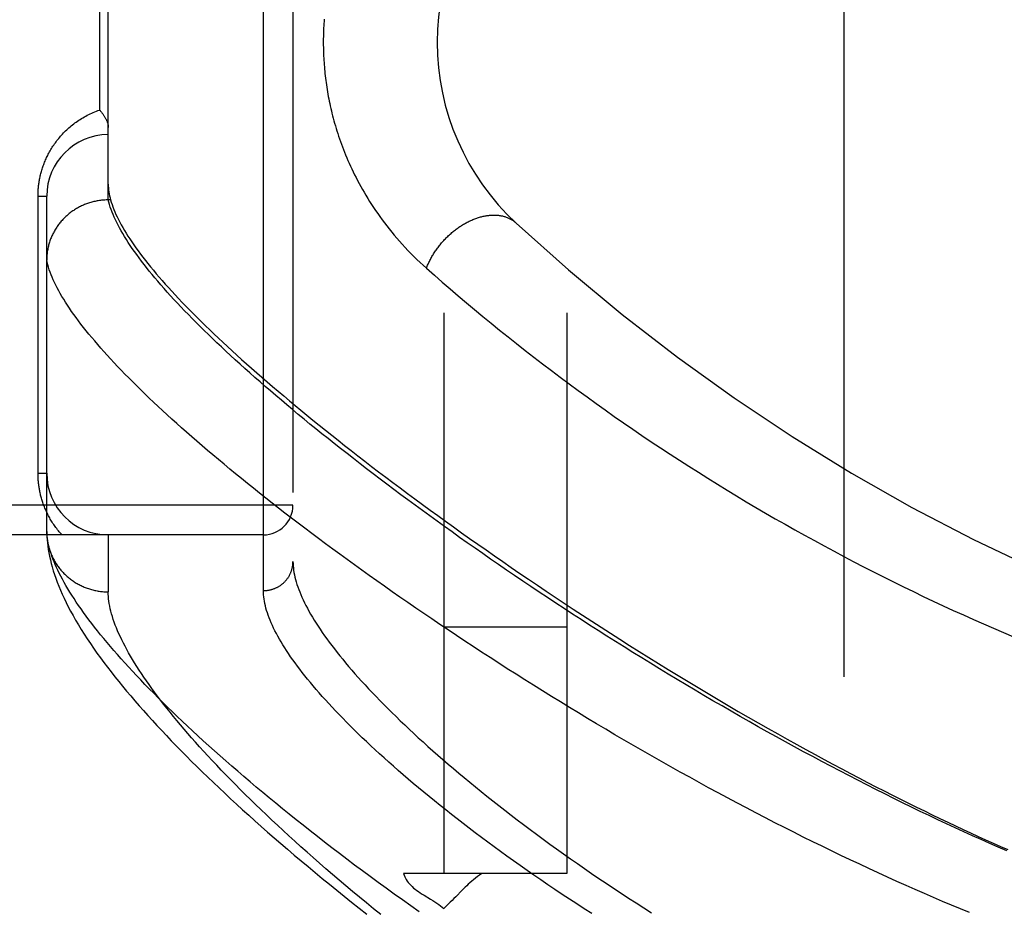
# Model space of a CAD drawing. Header units: inches. Extents: x 0 to 179, y 0 to 116.
# Tile 88 of 234: x 78.108 to 79.107, y 37.37 to 38.273. Entities that reach past the tile are written whole.
import ezdxf

# ---------------------------------------------------------------- set-up
doc = ezdxf.new("R2010")
doc.units = ezdxf.units.IN
doc.header["$LTSCALE"] = 9.842105
doc.header["$MEASUREMENT"] = 0
doc.linetypes.add('HIDDEN', pattern=[0.2, 0.1, -0.1])
for name, color, linetype in [('DEFAULT_2', 8, 'HIDDEN'), ('RIGHTHAND_DOOR_ASSEMBLY', 7, 'CONTINUOUS'), ('SUBPANEL', 7, 'CONTINUOUS')]:
    doc.layers.add(name, color=color, linetype=linetype)

msp = doc.modelspace()

# ---------------------------------------------------------------- linework, layer by layer
at = {"layer": 'DEFAULT_2', "color": 8, "linetype": 'HIDDEN'}
msp.add_line((78.94446, 79.92735), (78.94446, 34.82335), dxfattribs=at)
at = {"layer": 'RIGHTHAND_DOOR_ASSEMBLY', "color": 8, "linetype": 'HIDDEN'}
for p, q in [((78.35521, 37.69378), (78.35521, 38.80692)), ((78.38521, 38.77753), (78.38521, 37.72317)), ((78.19771, 38.09032), (78.19771, 38.41037)), ((78.18892, 38.3191), (78.18892, 38.1816)), ((78.12642, 38.0941), (78.13521, 38.0941)), ((78.12642, 37.81285), (78.12642, 38.0941)), ((78.13521, 37.75373), (78.13521, 38.0941)), ((78.19771, 38.09032), (78.19656, 38.09031)), ((78.20008, 38.09032), (78.19771, 38.09032)), ((78.12642, 37.81285), (78.13521, 37.81285)), ((78.38521, 37.78035), (77.29321, 37.78035)), ((78.35521, 37.75035), (77.29321, 37.75035)), ((78.13521, 37.75373), (78.13525, 37.75133)), ((78.19771, 37.75035), (78.19771, 37.69253))]:
    msp.add_line(p, q, dxfattribs=at)
for points in [[(78.41689, 38.27369), (78.41673, 38.27149), (78.41658, 38.26928), (78.41645, 38.26708), (78.41633, 38.26488), (78.41623, 38.26269), (78.41615, 38.2605), (78.41608, 38.25831), (78.41603, 38.25612), (78.416, 38.25393), (78.41598, 38.25175), (78.41598, 38.24956), (78.41599, 38.24737), (78.41602, 38.24518), (78.41607, 38.24298), (78.41613, 38.24079), (78.41621, 38.23858), (78.4163, 38.23638), (78.41642, 38.23417), (78.41654, 38.23196), (78.41669, 38.22974), (78.41685, 38.22752), (78.41703, 38.22529), (78.41723, 38.22305), (78.41744, 38.2208), (78.41767, 38.21855), (78.41792, 38.21629), (78.41819, 38.21402), (78.41848, 38.21173), (78.41879, 38.20944), (78.41912, 38.20714), (78.41946, 38.20482), (78.41983, 38.20249), (78.42022, 38.20015), (78.42063, 38.19779), (78.42106, 38.19542), (78.42152, 38.19303), (78.422, 38.19063), (78.4225, 38.18821), (78.42303, 38.18577), (78.42358, 38.18332), (78.42416, 38.18084), (78.42477, 38.17835), (78.4254, 38.17584), (78.42606, 38.1733), (78.42675, 38.17075), (78.42747, 38.16819), (78.42822, 38.1656), (78.429, 38.163), (78.42981, 38.16039), (78.43065, 38.15775), (78.43152, 38.1551), (78.43243, 38.15242), (78.43337, 38.14973), (78.43435, 38.14703), (78.43537, 38.1443), (78.43642, 38.14155), (78.43751, 38.13878), (78.43864, 38.136), (78.43981, 38.13319), (78.44102, 38.13037), (78.44227, 38.12753), (78.44357, 38.12466), (78.44491, 38.12178), (78.4463, 38.11888), (78.44773, 38.11596), (78.44922, 38.11302), (78.45075, 38.11006), (78.45233, 38.10708), (78.45397, 38.10409), (78.45566, 38.10108), (78.4574, 38.09806), (78.4592, 38.09502), (78.46105, 38.09196), (78.46296, 38.0889), (78.46493, 38.08582), (78.46696, 38.08273), (78.46904, 38.07962), (78.47119, 38.07651), (78.4734, 38.0734), (78.47567, 38.07027), (78.47801, 38.06715), (78.48041, 38.06402), (78.48287, 38.06089), (78.4854, 38.05776), (78.48799, 38.05463), (78.49064, 38.05151), (78.49336, 38.0484), (78.49615, 38.04529), (78.499, 38.0422), (78.50191, 38.03912), (78.50489, 38.03606), (78.50793, 38.03301), (78.51103, 38.02999), (78.5142, 38.02698), (78.51743, 38.024), (78.52073, 38.02104)], [(78.12642, 38.0941), (78.12643, 38.09518), (78.12644, 38.09625), (78.12648, 38.09732), (78.12652, 38.09839), (78.12657, 38.09946), (78.12664, 38.10053), (78.12673, 38.10161), (78.12682, 38.10269), (78.12693, 38.10377), (78.12705, 38.10486), (78.12718, 38.10595), (78.12733, 38.10704), (78.12749, 38.10813), (78.12767, 38.10923), (78.12786, 38.11033), (78.12806, 38.11144), (78.12828, 38.11255), (78.12851, 38.11366), (78.12876, 38.11478), (78.12903, 38.11591), (78.12931, 38.11703), (78.12961, 38.11817), (78.12992, 38.11931), (78.13025, 38.12045), (78.1306, 38.1216), (78.13097, 38.12276), (78.13136, 38.12392), (78.13176, 38.12508), (78.13219, 38.12624), (78.13263, 38.12741), (78.13309, 38.12858), (78.13357, 38.12975), (78.13407, 38.13093), (78.13459, 38.1321), (78.13512, 38.13327), (78.13568, 38.13444), (78.13626, 38.13561), (78.13685, 38.13678), (78.13747, 38.13794), (78.13811, 38.13911), (78.13877, 38.14027), (78.13945, 38.14143), (78.14015, 38.14259), (78.14087, 38.14375), (78.14162, 38.1449), (78.14238, 38.14605), (78.14317, 38.14719), (78.14399, 38.14833), (78.14482, 38.14947), (78.14568, 38.1506), (78.14656, 38.15172), (78.14746, 38.15284), (78.14839, 38.15395), (78.14934, 38.15505), (78.15032, 38.15615), (78.15132, 38.15724), (78.15235, 38.15832), (78.15339, 38.15939), (78.15447, 38.16045), (78.15556, 38.16149), (78.15669, 38.16253), (78.15783, 38.16356), (78.159, 38.16457), (78.1602, 38.16557), (78.16142, 38.16655), (78.16266, 38.16752), (78.16393, 38.16848), (78.16523, 38.16942), (78.16654, 38.17034), (78.16788, 38.17124), (78.16925, 38.17213), (78.17063, 38.17299), (78.17204, 38.17384), (78.17347, 38.17466), (78.17493, 38.17547), (78.1764, 38.17625), (78.1779, 38.177), (78.17942, 38.17774), (78.18095, 38.17845), (78.18251, 38.17913), (78.18409, 38.17979), (78.18568, 38.18042), (78.18729, 38.18102), (78.18892, 38.1816)], [(78.18892, 38.1816), (78.18942, 38.18104), (78.1899, 38.18047), (78.19038, 38.17991), (78.19084, 38.17934), (78.19129, 38.17877), (78.19172, 38.1782), (78.19214, 38.17764), (78.19255, 38.17707), (78.19295, 38.1765), (78.19332, 38.17594), (78.19369, 38.17537), (78.19404, 38.17481), (78.19437, 38.17425), (78.19469, 38.1737), (78.19499, 38.17315), (78.19528, 38.1726), (78.19555, 38.17206), (78.1958, 38.17152), (78.19604, 38.17099), (78.19626, 38.17047), (78.19646, 38.16995), (78.19665, 38.16944), (78.19683, 38.16894), (78.19698, 38.16845), (78.19712, 38.16796), (78.19725, 38.16748), (78.19736, 38.16701), (78.19745, 38.16655), (78.19753, 38.1661), (78.19759, 38.16566), (78.19764, 38.16523), (78.19768, 38.16481), (78.1977, 38.1644), (78.19771, 38.164)], [(78.19771, 38.10629), (78.19774, 38.10442), (78.19785, 38.10252), (78.19804, 38.10058), (78.1983, 38.0986), (78.19863, 38.09658), (78.19904, 38.09453), (78.19952, 38.09244), (78.20008, 38.09032)], [(78.19656, 38.09031), (78.19544, 38.09028), (78.19431, 38.09023), (78.19318, 38.09016), (78.19206, 38.09007), (78.19094, 38.08996), (78.18982, 38.08983), (78.1887, 38.08968), (78.18758, 38.08951), (78.18647, 38.08932), (78.18536, 38.08912), (78.18426, 38.08889), (78.18316, 38.08864), (78.18206, 38.08837), (78.18098, 38.08809), (78.17989, 38.08778), (78.17881, 38.08746), (78.17774, 38.08711), (78.17667, 38.08675), (78.17562, 38.08637), (78.17456, 38.08597), (78.17352, 38.08555), (78.17248, 38.08512), (78.17145, 38.08466), (78.17043, 38.08419), (78.16942, 38.0837), (78.16842, 38.08319), (78.16743, 38.08266), (78.16645, 38.08212), (78.16548, 38.08156), (78.16452, 38.08098), (78.16356, 38.08038), (78.16263, 38.07977), (78.1617, 38.07914), (78.16078, 38.0785), (78.15988, 38.07784), (78.15898, 38.07716), (78.15811, 38.07647), (78.15724, 38.07576), (78.15639, 38.07504), (78.15555, 38.0743), (78.15472, 38.07355), (78.15391, 38.07278), (78.15311, 38.072), (78.15233, 38.0712), (78.15156, 38.0704), (78.15081, 38.06957), (78.15007, 38.06874), (78.14934, 38.06789), (78.14864, 38.06703), (78.14795, 38.06615), (78.14727, 38.06527), (78.14661, 38.06437), (78.14597, 38.06346), (78.14535, 38.06254), (78.14474, 38.06161), (78.14415, 38.06067), (78.14358, 38.05972), (78.14302, 38.05876), (78.14248, 38.05779), (78.14197, 38.0568), (78.14146, 38.05581), (78.14098, 38.05482), (78.14052, 38.05381), (78.14007, 38.05279), (78.13964, 38.05177), (78.13924, 38.05074), (78.13885, 38.04971), (78.13848, 38.04866), (78.13813, 38.04761), (78.1378, 38.04656), (78.13748, 38.04549), (78.13719, 38.04443), (78.13692, 38.04335), (78.13667, 38.04228), (78.13643, 38.0412), (78.13622, 38.04011), (78.13603, 38.03902), (78.13586, 38.03793), (78.1357, 38.03684), (78.13557, 38.03574), (78.13546, 38.03464), (78.13537, 38.03354), (78.1353, 38.03244), (78.13525, 38.03133), (78.13522, 38.03023), (78.13521, 38.02912)], [(78.20067, 38.08061), (78.1998, 38.0831), (78.19901, 38.08555), (78.19832, 38.08796), (78.19771, 38.09032)], [(78.20008, 38.09032), (78.20076, 38.08799), (78.20153, 38.08561), (78.20239, 38.08319), (78.20333, 38.08073), (78.20436, 38.07823), (78.20548, 38.07568), (78.20669, 38.07309), (78.20798, 38.07045), (78.20936, 38.06777), (78.21083, 38.06505), (78.21239, 38.06229), (78.21403, 38.05948), (78.21577, 38.05662), (78.21759, 38.05373), (78.2195, 38.05078), (78.22149, 38.0478), (78.22358, 38.04477), (78.22576, 38.04169), (78.22802, 38.03857), (78.23037, 38.03541), (78.23282, 38.0322), (78.23535, 38.02895), (78.23797, 38.02565), (78.24068, 38.0223), (78.24348, 38.01892), (78.24637, 38.01548), (78.24935, 38.012), (78.25242, 38.00848), (78.25559, 38.00491), (78.25884, 38.0013), (78.26218, 37.99764), (78.26562, 37.99393), (78.26914, 37.99018), (78.27276, 37.98639), (78.27647, 37.98255), (78.28027, 37.97866), (78.28416, 37.97473), (78.28814, 37.97075), (78.29222, 37.96673), (78.29639, 37.96266), (78.30065, 37.95854), (78.305, 37.95438), (78.30945, 37.95018), (78.31399, 37.94593), (78.31862, 37.94163), (78.32335, 37.93729), (78.32817, 37.9329), (78.33308, 37.92847), (78.33809, 37.924), (78.34319, 37.91947), (78.34838, 37.91491), (78.35367, 37.9103), (78.35905, 37.90564), (78.36453, 37.90094), (78.3701, 37.8962), (78.37576, 37.89141), (78.38153, 37.88658), (78.38738, 37.8817), (78.39333, 37.87679), (78.39938, 37.87182), (78.40552, 37.86682), (78.41175, 37.86177), (78.41808, 37.85668), (78.4245, 37.85155), (78.43102, 37.84638), (78.43764, 37.84117), (78.44435, 37.83591), (78.45115, 37.83062), (78.45805, 37.82528), (78.46504, 37.81991), (78.47213, 37.8145), (78.47932, 37.80905), (78.48659, 37.80356), (78.49396, 37.79804), (78.50143, 37.79247), (78.50898, 37.78688), (78.51664, 37.78125), (78.52438, 37.77558), (78.53222, 37.76988), (78.54014, 37.76415), (78.54817, 37.75838), (78.55628, 37.75259), (78.56448, 37.74677), (78.57277, 37.74091), (78.58115, 37.73503), (78.58963, 37.72913), (78.59818, 37.72319), (78.60683, 37.71724), (78.61556, 37.71126), (78.62439, 37.70525), (78.63329, 37.69923), (78.64228, 37.69319), (78.65135, 37.68713), (78.6605, 37.68106), (78.66973, 37.67497), (78.67904, 37.66887), (78.68843, 37.66276), (78.6979, 37.65664), (78.70745, 37.65051), (78.71706, 37.64437), (78.72675, 37.63823), (78.73651, 37.63209), (78.74633, 37.62595), (78.75621, 37.61982), (78.76616, 37.61369), (78.77618, 37.60757), (78.78626, 37.60145), (78.79639, 37.59535), (78.80659, 37.58925), (78.81681, 37.58319), (78.82704, 37.57717), (78.83724, 37.57122), (78.84739, 37.56534), (78.85745, 37.55956), (78.86741, 37.55389), (78.87725, 37.54833), (78.88695, 37.5429), (78.8965, 37.53759), (78.9059, 37.53241), (78.91516, 37.52735), (78.92429, 37.5224), (78.93329, 37.51756), (78.94219, 37.51282), (78.95098, 37.50817), (78.95968, 37.50361), (78.9683, 37.49913), (78.97683, 37.49473), (78.98528, 37.49042), (78.9936, 37.4862), (79.00184, 37.48206), (79.00998, 37.47801), (79.01805, 37.47402), (79.02606, 37.4701), (79.03402, 37.46625), (79.04192, 37.46245), (79.04976, 37.45871), (79.05756, 37.45503), (79.0653, 37.45141), (79.073, 37.44785), (79.08064, 37.44435), (79.08822, 37.4409), (79.09576, 37.43752), (79.10324, 37.43418), (79.11068, 37.4309)], [(79.10966, 37.4297), (79.10107, 37.43343), (79.09244, 37.43722), (79.08377, 37.44106), (79.07505, 37.44498), (79.06629, 37.44895), (79.05749, 37.45298), (79.04866, 37.45708), (79.03979, 37.46123), (79.03088, 37.46545), (79.02194, 37.46972), (79.01297, 37.47405), (79.00397, 37.47844), (78.99494, 37.48289), (78.98588, 37.48739), (78.97679, 37.49195), (78.96769, 37.49656), (78.95856, 37.50122), (78.94942, 37.50594), (78.94025, 37.51071), (78.93108, 37.51552), (78.92189, 37.52039), (78.91269, 37.5253), (78.90349, 37.53025), (78.89428, 37.53525), (78.88506, 37.5403), (78.87585, 37.54538), (78.86664, 37.5505), (78.85743, 37.55566), (78.84823, 37.56086), (78.83903, 37.5661), (78.82985, 37.57136), (78.82068, 37.57666), (78.81152, 37.58199), (78.80239, 37.58735), (78.79327, 37.59273), (78.78418, 37.59814), (78.77512, 37.60357), (78.76608, 37.60902), (78.75707, 37.61449), (78.74809, 37.61999), (78.73914, 37.6255), (78.73023, 37.63102), (78.72135, 37.63656), (78.71251, 37.64212), (78.70371, 37.64768), (78.69496, 37.65325), (78.68625, 37.65883), (78.67759, 37.66441), (78.66897, 37.67), (78.6604, 37.67559), (78.65189, 37.68118), (78.64343, 37.68677), (78.63503, 37.69236), (78.62668, 37.69794), (78.6184, 37.70352), (78.61017, 37.7091), (78.602, 37.71466), (78.5939, 37.72022), (78.58585, 37.72577), (78.57788, 37.7313), (78.56997, 37.73682), (78.56213, 37.74233), (78.55435, 37.74783), (78.54665, 37.7533), (78.53901, 37.75876), (78.53145, 37.76421), (78.52396, 37.76963), (78.51654, 37.77503), (78.5092, 37.78041), (78.50194, 37.78577), (78.49475, 37.79111), (78.48763, 37.79642), (78.4806, 37.8017), (78.47364, 37.80696), (78.46676, 37.8122), (78.45996, 37.8174), (78.45324, 37.82258), (78.4466, 37.82773), (78.44004, 37.83285), (78.43357, 37.83794), (78.42717, 37.843), (78.42086, 37.84802), (78.41464, 37.85302), (78.40849, 37.85798), (78.40243, 37.8629), (78.39646, 37.8678), (78.39057, 37.87265), (78.38476, 37.87748), (78.37904, 37.88227), (78.37341, 37.88702), (78.36786, 37.89173), (78.3624, 37.89641), (78.35702, 37.90106), (78.35173, 37.90566), (78.34653, 37.91023), (78.34142, 37.91476), (78.33639, 37.91924), (78.33145, 37.92369), (78.3266, 37.92811), (78.32183, 37.93248), (78.31716, 37.93681), (78.31257, 37.9411), (78.30807, 37.94535), (78.30365, 37.94956), (78.29933, 37.95373), (78.29509, 37.95786), (78.29095, 37.96195), (78.28689, 37.96599), (78.28292, 37.97), (78.27904, 37.97396), (78.27524, 37.97788), (78.27154, 37.98176), (78.26792, 37.98559), (78.26439, 37.98939), (78.26095, 37.99314), (78.25761, 37.99685), (78.25434, 38.00051), (78.25117, 38.00414), (78.24809, 38.00772), (78.24509, 38.01125), (78.24219, 38.01475), (78.23937, 38.0182), (78.23664, 38.02161), (78.234, 38.02497), (78.23145, 38.02829), (78.22899, 38.03157), (78.22662, 38.0348), (78.22433, 38.03799), (78.22214, 38.04114), (78.22003, 38.04424), (78.21801, 38.0473), (78.21608, 38.05031), (78.21424, 38.05329), (78.21248, 38.05621), (78.21082, 38.0591), (78.20924, 38.06194), (78.20775, 38.06474), (78.20635, 38.06749), (78.20504, 38.0702), (78.20382, 38.07287), (78.20268, 38.07549), (78.20163, 38.07807), (78.20067, 38.08061)], [(78.52073, 38.02104), (78.5211, 38.02203), (78.52149, 38.02302), (78.52189, 38.02401), (78.52232, 38.02499), (78.52275, 38.02598), (78.52321, 38.02696), (78.52367, 38.02794), (78.52416, 38.02892), (78.52466, 38.0299), (78.52517, 38.03087), (78.5257, 38.03184), (78.52624, 38.03281), (78.5268, 38.03377), (78.52737, 38.03473), (78.52796, 38.03568), (78.52855, 38.03663), (78.52917, 38.03758), (78.52979, 38.03851), (78.53043, 38.03945), (78.53109, 38.04037), (78.53175, 38.04129), (78.53243, 38.0422), (78.53312, 38.04311), (78.53382, 38.04401), (78.53454, 38.0449), (78.53526, 38.04578), (78.536, 38.04665), (78.53675, 38.04752), (78.53751, 38.04838), (78.53828, 38.04922), (78.53906, 38.05006), (78.53985, 38.05089), (78.54065, 38.05171), (78.54146, 38.05252), (78.54228, 38.05331), (78.54311, 38.0541), (78.54394, 38.05488), (78.54479, 38.05564), (78.54564, 38.05639), (78.5465, 38.05713), (78.54737, 38.05786), (78.54825, 38.05858), (78.54913, 38.05928), (78.55002, 38.05997), (78.55092, 38.06065), (78.55182, 38.06132), (78.55273, 38.06197), (78.55365, 38.0626), (78.55457, 38.06323), (78.55549, 38.06384), (78.55642, 38.06443), (78.55735, 38.06501), (78.55829, 38.06558), (78.55923, 38.06613), (78.56017, 38.06666), (78.56112, 38.06718), (78.56207, 38.06769), (78.56302, 38.06817), (78.56398, 38.06865), (78.56493, 38.0691), (78.56589, 38.06955), (78.56685, 38.06997), (78.56781, 38.07038), (78.56877, 38.07077), (78.56973, 38.07114), (78.57069, 38.0715), (78.57165, 38.07184), (78.5726, 38.07217), (78.57356, 38.07247), (78.57452, 38.07276), (78.57547, 38.07304), (78.57642, 38.07329), (78.57737, 38.07353), (78.57832, 38.07375), (78.57926, 38.07395), (78.5802, 38.07413), (78.58114, 38.0743), (78.58207, 38.07445), (78.583, 38.07458), (78.58392, 38.07469), (78.58484, 38.07479), (78.58576, 38.07486), (78.58666, 38.07492), (78.58756, 38.07496), (78.58846, 38.07498), (78.58935, 38.07499), (78.59023, 38.07497), (78.59111, 38.07494), (78.59198, 38.07489), (78.59284, 38.07482), (78.59369, 38.07474), (78.59453, 38.07463), (78.59537, 38.07451), (78.59619, 38.07437), (78.59701, 38.07421), (78.59782, 38.07404), (78.59862, 38.07384), (78.59941, 38.07363), (78.60019, 38.0734), (78.60096, 38.07316), (78.60171, 38.07289), (78.60246, 38.07261), (78.6032, 38.07231), (78.60392, 38.072), (78.60463, 38.07166), (78.60533, 38.07131), (78.60602, 38.07094), (78.6067, 38.07056), (78.60736, 38.07016), (78.60801, 38.06974), (78.60865, 38.06931), (78.60927, 38.06886), (78.60988, 38.06839), (78.61048, 38.06791), (78.61106, 38.06742), (78.61163, 38.0669)], [(78.17002, 37.96432), (78.16752, 37.96762), (78.1651, 37.97088), (78.16278, 37.97409), (78.16054, 37.97725), (78.1584, 37.98038), (78.15635, 37.98346), (78.15438, 37.98649), (78.15251, 37.98949), (78.15073, 37.99243), (78.14904, 37.99534), (78.14744, 37.9982), (78.14592, 38.00102), (78.1445, 38.00379), (78.14317, 38.00652), (78.14193, 38.0092), (78.14077, 38.01185), (78.13971, 38.01444), (78.13874, 38.017), (78.13785, 38.01951), (78.13706, 38.02198), (78.13635, 38.0244), (78.13573, 38.02679), (78.13521, 38.02912)], [(78.52073, 38.02104), (78.52871, 38.014), (78.53675, 38.00699), (78.54485, 38), (78.553, 37.99303), (78.56125, 37.98606), (78.56956, 37.97909), (78.57795, 37.97214), (78.58642, 37.9652), (78.59495, 37.95828), (78.60355, 37.95137), (78.61222, 37.94449), (78.62095, 37.93762), (78.62974, 37.93079), (78.63859, 37.92397), (78.6475, 37.91719), (78.65647, 37.91044), (78.66549, 37.90372), (78.67457, 37.89703), (78.6837, 37.89038), (78.69287, 37.88377), (78.7021, 37.8772), (78.71137, 37.87067), (78.72069, 37.86417), (78.73005, 37.85772), (78.73945, 37.85132), (78.74889, 37.84496), (78.75838, 37.83864), (78.7679, 37.83237), (78.77745, 37.82615), (78.78705, 37.81998), (78.79667, 37.81386), (78.80633, 37.80779), (78.81603, 37.80177), (78.82575, 37.7958), (78.8355, 37.78988), (78.84528, 37.78402), (78.85508, 37.77821), (78.86491, 37.77245), (78.87477, 37.76675), (78.88465, 37.76111), (78.89455, 37.75551), (78.90448, 37.74998), (78.91443, 37.7445), (78.92439, 37.73907), (78.93438, 37.73371), (78.94439, 37.7284), (78.95441, 37.72314), (78.96445, 37.71795), (78.97451, 37.71281), (78.98458, 37.70772), (78.99466, 37.7027), (79.00476, 37.69773), (79.01488, 37.69282), (79.025, 37.68797), (79.03514, 37.68318), (79.04529, 37.67844), (79.05545, 37.67376), (79.06563, 37.66914), (79.07581, 37.66458), (79.086, 37.66007), (79.0962, 37.65562), (79.1064, 37.65123), (79.11662, 37.6469)], [(79.07194, 37.36688), (79.06285, 37.37063), (79.05371, 37.37444), (79.04453, 37.37832), (79.03532, 37.38226), (79.02607, 37.38626), (79.01678, 37.39033), (79.00745, 37.39445), (78.9981, 37.39864), (78.98871, 37.40288), (78.9793, 37.40718), (78.96986, 37.41155), (78.9604, 37.41597), (78.9509, 37.42045), (78.94139, 37.42498), (78.93185, 37.42957), (78.9223, 37.43422), (78.91273, 37.43891), (78.90314, 37.44366), (78.89355, 37.44847), (78.88394, 37.45332), (78.87433, 37.45822), (78.86471, 37.46316), (78.85509, 37.46815), (78.84547, 37.47319), (78.83585, 37.47827), (78.82623, 37.48339), (78.81663, 37.48855), (78.80703, 37.49375), (78.79744, 37.49899), (78.78787, 37.50426), (78.77831, 37.50957), (78.76877, 37.51491), (78.75924, 37.52027), (78.74975, 37.52567), (78.74028, 37.5311), (78.73084, 37.53654), (78.72143, 37.54201), (78.71205, 37.5475), (78.70271, 37.55302), (78.6934, 37.55855), (78.68414, 37.56409), (78.67491, 37.56966), (78.66572, 37.57524), (78.65657, 37.58083), (78.64748, 37.58643), (78.63843, 37.59204), (78.62943, 37.59765), (78.62049, 37.60327), (78.6116, 37.6089), (78.60276, 37.61453), (78.59399, 37.62015), (78.58527, 37.62578), (78.57662, 37.6314), (78.56802, 37.63702), (78.55949, 37.64263), (78.55103, 37.64824), (78.54263, 37.65384), (78.53431, 37.65943), (78.52605, 37.66501), (78.51786, 37.67057), (78.50974, 37.67612), (78.5017, 37.68166), (78.49373, 37.68718), (78.48584, 37.69269), (78.47802, 37.69817), (78.47028, 37.70364), (78.46262, 37.70909), (78.45504, 37.71451), (78.44753, 37.71992), (78.44011, 37.7253), (78.43277, 37.73065), (78.42551, 37.73598), (78.41833, 37.74129), (78.41124, 37.74656), (78.40423, 37.75181), (78.39731, 37.75704), (78.39047, 37.76223), (78.38372, 37.76739), (78.37705, 37.77252), (78.37047, 37.77762), (78.36397, 37.78269), (78.35757, 37.78773), (78.35125, 37.79273), (78.34502, 37.7977), (78.33888, 37.80263), (78.33282, 37.80753), (78.32686, 37.81239), (78.32099, 37.81722), (78.3152, 37.82201), (78.3095, 37.82676), (78.3039, 37.83148), (78.29838, 37.83616), (78.29296, 37.8408), (78.28762, 37.8454), (78.28238, 37.84997), (78.27723, 37.85449), (78.27217, 37.85898), (78.2672, 37.86342), (78.26232, 37.86783), (78.25753, 37.87219), (78.25283, 37.87652), (78.24823, 37.8808), (78.24371, 37.88504), (78.23929, 37.88924), (78.23496, 37.8934), (78.23072, 37.89752), (78.22657, 37.90159), (78.22251, 37.90562), (78.21855, 37.90962), (78.21468, 37.91356), (78.21089, 37.91747), (78.2072, 37.92133), (78.2036, 37.92515), (78.20009, 37.92893), (78.19668, 37.93266), (78.19335, 37.93636), (78.19012, 37.94), (78.18697, 37.94361), (78.18392, 37.94717), (78.18096, 37.95069), (78.17809, 37.95416), (78.17531, 37.95759), (78.17262, 37.96098), (78.17002, 37.96432)], [(78.15073, 37.75035), (78.14979, 37.75139), (78.14888, 37.75243), (78.14798, 37.75348), (78.14711, 37.75454), (78.14626, 37.7556), (78.14544, 37.75667), (78.14463, 37.75774), (78.14384, 37.75882), (78.14307, 37.7599), (78.14233, 37.76098), (78.1416, 37.76207), (78.14089, 37.76317), (78.14021, 37.76426), (78.13954, 37.76536), (78.13889, 37.76646), (78.13826, 37.76757), (78.13765, 37.76867), (78.13706, 37.76978), (78.13648, 37.77089), (78.13593, 37.772), (78.13539, 37.77312), (78.13487, 37.77423), (78.13436, 37.77535), (78.13388, 37.77646), (78.13341, 37.77758), (78.13296, 37.77869), (78.13252, 37.7798), (78.13211, 37.78091), (78.13171, 37.78202), (78.13133, 37.78312), (78.13096, 37.78422), (78.13061, 37.78532), (78.13028, 37.78641), (78.12996, 37.7875), (78.12966, 37.78858), (78.12937, 37.78967), (78.1291, 37.79074), (78.12884, 37.79181), (78.1286, 37.79288), (78.12837, 37.79395), (78.12816, 37.79501), (78.12795, 37.79607), (78.12776, 37.79713), (78.12759, 37.79818), (78.12743, 37.79924), (78.12728, 37.80029), (78.12714, 37.80134), (78.12701, 37.80239), (78.1269, 37.80343), (78.1268, 37.80448), (78.12671, 37.80552), (78.12663, 37.80656), (78.12657, 37.80759), (78.12652, 37.80863), (78.12647, 37.80968), (78.12644, 37.81073), (78.12643, 37.81178), (78.12642, 37.81285)], [(78.13801, 37.73669), (78.13735, 37.73927), (78.13677, 37.74179), (78.13628, 37.74428), (78.13588, 37.74671), (78.13557, 37.7491), (78.13534, 37.75144), (78.13521, 37.75373)], [(78.13525, 37.75133), (78.13541, 37.74837), (78.13564, 37.74529), (78.13596, 37.74211), (78.13636, 37.73885), (78.13686, 37.73551), (78.13745, 37.7321), (78.13813, 37.72861), (78.13892, 37.72506), (78.13981, 37.72144), (78.14081, 37.71776), (78.14191, 37.71402), (78.14313, 37.71021), (78.14446, 37.70634), (78.1459, 37.70241), (78.14747, 37.6984), (78.14915, 37.69433), (78.15096, 37.69018), (78.1529, 37.68596), (78.15498, 37.68167), (78.15718, 37.6773), (78.15952, 37.67286), (78.162, 37.66835), (78.16461, 37.66376), (78.16736, 37.6591), (78.17024, 37.6544), (78.17323, 37.64965), (78.17634, 37.64487), (78.17956, 37.64007), (78.18286, 37.63526), (78.18626, 37.63045), (78.18972, 37.62565), (78.19327, 37.62085), (78.19691, 37.61604), (78.20062, 37.61123), (78.20441, 37.6064), (78.2083, 37.60155), (78.21227, 37.59668), (78.21633, 37.59179), (78.22047, 37.58687), (78.22471, 37.58193), (78.22903, 37.57696), (78.23343, 37.57197), (78.23792, 37.56696), (78.2425, 37.56191), (78.24717, 37.55684), (78.25192, 37.55174), (78.25676, 37.54661), (78.26169, 37.54145), (78.26671, 37.53626), (78.27182, 37.53103), (78.27702, 37.52577), (78.28231, 37.52048), (78.2877, 37.51515), (78.29317, 37.50979), (78.29874, 37.5044), (78.3044, 37.49897), (78.31015, 37.49351), (78.31599, 37.48802), (78.32192, 37.48249), (78.32795, 37.47693), (78.33407, 37.47133), (78.34029, 37.4657), (78.3466, 37.46004), (78.353, 37.45434), (78.3595, 37.44862), (78.36609, 37.44286), (78.37277, 37.43706), (78.37955, 37.43124), (78.38642, 37.42539), (78.39339, 37.4195), (78.40045, 37.41359), (78.4076, 37.40765), (78.41484, 37.40168), (78.42218, 37.39569), (78.42961, 37.38967), (78.43714, 37.38362), (78.44475, 37.37756), (78.45246, 37.37147), (78.46025, 37.36535)], [(78.1353, 37.75038), (78.13537, 37.74927), (78.13547, 37.74815), (78.13558, 37.74704), (78.13572, 37.74593), (78.13587, 37.74482), (78.13605, 37.74372), (78.13625, 37.74262), (78.13646, 37.74152), (78.1367, 37.74043), (78.13696, 37.73934), (78.13724, 37.73825), (78.13754, 37.73717), (78.13786, 37.7361), (78.1382, 37.73503), (78.13855, 37.73397), (78.13893, 37.73292), (78.13933, 37.73187), (78.13975, 37.73083), (78.14018, 37.7298), (78.14064, 37.72877), (78.14112, 37.72776), (78.14161, 37.72675), (78.14212, 37.72575), (78.14265, 37.72476), (78.1432, 37.72378), (78.14377, 37.72281), (78.14436, 37.72185), (78.14496, 37.7209), (78.14558, 37.71997), (78.14622, 37.71904), (78.14688, 37.71812), (78.14755, 37.71722), (78.14824, 37.71633), (78.14894, 37.71545), (78.14967, 37.71459), (78.1504, 37.71373), (78.15116, 37.71289), (78.15193, 37.71207), (78.15271, 37.71126), (78.15351, 37.71046), (78.15433, 37.70968), (78.15516, 37.70891), (78.156, 37.70815), (78.15686, 37.70742), (78.15773, 37.70669), (78.15861, 37.70599), (78.15951, 37.70529), (78.16042, 37.70462), (78.16134, 37.70396), (78.16227, 37.70332), (78.16322, 37.70269), (78.16418, 37.70209), (78.16515, 37.70149), (78.16613, 37.70092), (78.16712, 37.70036), (78.16812, 37.69983), (78.16913, 37.69931), (78.17015, 37.6988), (78.17118, 37.69832), (78.17222, 37.69786), (78.17326, 37.69741), (78.17432, 37.69698), (78.17538, 37.69657), (78.17645, 37.69618), (78.17753, 37.69581), (78.17861, 37.69546), (78.1797, 37.69513), (78.1808, 37.69482), (78.1819, 37.69452), (78.183, 37.69425), (78.18412, 37.694), (78.18523, 37.69377), (78.18635, 37.69355), (78.18748, 37.69336), (78.18861, 37.69319), (78.18974, 37.69303), (78.19087, 37.6929), (78.19201, 37.69279), (78.19314, 37.6927), (78.19428, 37.69263), (78.19542, 37.69258), (78.19656, 37.69254), (78.19771, 37.69253)], [(78.51316, 37.36778), (78.50467, 37.37377), (78.49628, 37.37974), (78.48797, 37.3857), (78.47975, 37.39165), (78.47162, 37.39757), (78.46358, 37.40348), (78.45564, 37.40937), (78.44779, 37.41523), (78.44003, 37.42107), (78.43236, 37.42689), (78.4248, 37.43268), (78.41732, 37.43844), (78.40995, 37.44418), (78.40267, 37.44988), (78.39549, 37.45556), (78.38841, 37.4612), (78.38142, 37.46681), (78.37454, 37.47238), (78.36775, 37.47793), (78.36106, 37.48343), (78.35448, 37.4889), (78.34799, 37.49433), (78.34161, 37.49972), (78.33532, 37.50508), (78.32914, 37.51039), (78.32305, 37.51567), (78.31707, 37.5209), (78.31119, 37.52609), (78.30541, 37.53124), (78.29972, 37.53635), (78.29414, 37.54141), (78.28866, 37.54643), (78.28329, 37.5514), (78.27801, 37.55633), (78.27283, 37.56122), (78.26775, 37.56606), (78.26277, 37.57085), (78.25789, 37.5756), (78.25311, 37.5803), (78.24843, 37.58495), (78.24385, 37.58956), (78.23937, 37.59412), (78.23498, 37.59863), (78.2307, 37.6031), (78.22651, 37.60751), (78.22242, 37.61188), (78.21843, 37.6162), (78.21453, 37.62047), (78.21074, 37.62469), (78.20704, 37.62887), (78.20343, 37.63299), (78.19993, 37.63707), (78.19651, 37.6411), (78.1932, 37.64508), (78.18998, 37.64901), (78.18685, 37.65289), (78.18382, 37.65672), (78.18088, 37.66051), (78.17804, 37.66424), (78.17529, 37.66792), (78.17263, 37.67156), (78.17007, 37.67515), (78.1676, 37.67869), (78.16523, 37.68218), (78.16294, 37.68562), (78.16075, 37.68901), (78.15865, 37.69235), (78.15664, 37.69565), (78.15473, 37.69889), (78.1529, 37.70209), (78.15117, 37.70524), (78.14952, 37.70833), (78.14797, 37.71139), (78.1465, 37.71439), (78.14513, 37.71734), (78.14385, 37.72025), (78.14265, 37.72311), (78.14154, 37.72592), (78.14053, 37.72869), (78.1396, 37.7314), (78.13876, 37.73407), (78.13801, 37.73669)], [(78.35521, 37.69378), (78.35586, 37.69378), (78.35651, 37.69381), (78.35717, 37.69384), (78.35782, 37.69389), (78.35847, 37.69395), (78.35912, 37.69403), (78.35977, 37.69412), (78.36042, 37.69422), (78.36106, 37.69434), (78.3617, 37.69447), (78.36234, 37.69462), (78.36297, 37.69478), (78.3636, 37.69495), (78.36423, 37.69514), (78.36485, 37.69534), (78.36547, 37.69555), (78.36608, 37.69578), (78.36669, 37.69601), (78.36729, 37.69627), (78.36788, 37.69653), (78.36847, 37.69681), (78.36906, 37.6971), (78.36964, 37.6974), (78.37021, 37.69771), (78.37077, 37.69804), (78.37133, 37.69838), (78.37187, 37.69873), (78.37241, 37.69909), (78.37295, 37.69947), (78.37347, 37.69985), (78.37398, 37.70025), (78.37449, 37.70065), (78.37499, 37.70107), (78.37547, 37.7015), (78.37595, 37.70194), (78.37642, 37.70238), (78.37688, 37.70284), (78.37732, 37.70331), (78.37776, 37.70379), (78.37819, 37.70428), (78.3786, 37.70477), (78.37901, 37.70528), (78.3794, 37.70579), (78.37978, 37.70631), (78.38015, 37.70684), (78.38051, 37.70738), (78.38085, 37.70792), (78.38119, 37.70847), (78.38151, 37.70903), (78.38182, 37.7096), (78.38211, 37.71017), (78.3824, 37.71075), (78.38267, 37.71133), (78.38292, 37.71192), (78.38317, 37.71251), (78.3834, 37.71311), (78.38361, 37.71372), (78.38382, 37.71433), (78.38401, 37.71494), (78.38418, 37.71556), (78.38435, 37.71618), (78.3845, 37.7168), (78.38463, 37.71743), (78.38475, 37.71806), (78.38486, 37.7187), (78.38495, 37.71933), (78.38503, 37.71997), (78.38509, 37.7206), (78.38514, 37.72124), (78.38518, 37.72188), (78.3852, 37.72252), (78.38521, 37.72317)], [(78.38521, 37.72317), (78.38525, 37.72105), (78.38537, 37.71889), (78.38557, 37.71669), (78.38585, 37.71445), (78.38621, 37.71217), (78.38665, 37.70984), (78.38717, 37.70748), (78.38778, 37.70507), (78.38846, 37.70262), (78.38923, 37.70013), (78.39008, 37.69759), (78.39101, 37.69502), (78.39202, 37.6924), (78.39311, 37.68974), (78.39429, 37.68703), (78.39555, 37.68429), (78.3969, 37.6815), (78.39833, 37.67867), (78.39984, 37.6758), (78.40143, 37.67288), (78.40311, 37.66992), (78.40488, 37.66692), (78.40673, 37.66388), (78.40866, 37.66079), (78.41068, 37.65766), (78.41279, 37.65449), (78.41498, 37.65128), (78.41726, 37.64802), (78.41962, 37.64472), (78.42207, 37.64138), (78.42461, 37.638), (78.42724, 37.63457), (78.42995, 37.6311), (78.43276, 37.62759), (78.43565, 37.62404), (78.43863, 37.62044), (78.4417, 37.61681), (78.44485, 37.61313), (78.4481, 37.60941), (78.45144, 37.60565), (78.45487, 37.60185), (78.45838, 37.598), (78.46199, 37.59412), (78.46569, 37.5902), (78.46948, 37.58624), (78.47336, 37.58223), (78.47733, 37.57819), (78.4814, 37.57411), (78.48555, 37.56999), (78.4898, 37.56583), (78.49414, 37.56164), (78.49857, 37.55741), (78.50309, 37.55314), (78.50771, 37.54883), (78.51242, 37.54449), (78.51722, 37.54012), (78.52211, 37.53571), (78.5271, 37.53126), (78.53218, 37.52678), (78.53735, 37.52227), (78.54261, 37.51773), (78.54797, 37.51316), (78.55341, 37.50856), (78.55895, 37.50393), (78.56458, 37.49927), (78.5703, 37.49458), (78.57612, 37.48986), (78.58202, 37.48512), (78.58801, 37.48036), (78.5941, 37.47557), (78.60027, 37.47076), (78.60653, 37.46592), (78.61288, 37.46107), (78.61932, 37.4562), (78.62584, 37.45131), (78.63245, 37.4464), (78.63915, 37.44148), (78.64593, 37.43654), (78.65279, 37.4316), (78.65974, 37.42664), (78.66677, 37.42167), (78.67388, 37.41669), (78.68107, 37.4117), (78.68834, 37.40671), (78.69569, 37.40172), (78.70311, 37.39672), (78.71061, 37.39173), (78.71818, 37.38673), (78.72582, 37.38174), (78.73354, 37.37675), (78.74132, 37.37177), (78.74917, 37.36679)], [(78.47428, 37.36492), (78.46698, 37.37084), (78.45978, 37.37674), (78.45268, 37.3826), (78.44567, 37.38844), (78.43877, 37.39424), (78.43196, 37.40001), (78.42526, 37.40574), (78.41865, 37.41143), (78.41215, 37.41709), (78.40575, 37.42271), (78.39945, 37.42829), (78.39325, 37.43383), (78.38715, 37.43933), (78.38115, 37.44479), (78.37526, 37.45021), (78.36946, 37.45558), (78.36377, 37.46091), (78.35818, 37.46619), (78.35269, 37.47143), (78.3473, 37.47663), (78.34201, 37.48177), (78.33683, 37.48687), (78.33174, 37.49193), (78.32676, 37.49693), (78.32187, 37.50189), (78.31709, 37.5068), (78.3124, 37.51166), (78.30781, 37.51647), (78.30333, 37.52124), (78.29894, 37.52595), (78.29465, 37.53061), (78.29046, 37.53523), (78.28636, 37.53979), (78.28236, 37.5443), (78.27846, 37.54876), (78.27466, 37.55317), (78.27095, 37.55753), (78.26734, 37.56184), (78.26383, 37.5661), (78.26041, 37.57031), (78.25709, 37.57446), (78.25386, 37.57857), (78.25072, 37.58262), (78.24768, 37.58662), (78.24473, 37.59057), (78.24188, 37.59447), (78.23911, 37.59832), (78.23644, 37.60211), (78.23387, 37.60586), (78.23138, 37.60955), (78.22899, 37.61319), (78.22668, 37.61678), (78.22447, 37.62032), (78.22235, 37.62381), (78.22031, 37.62725), (78.21837, 37.63064), (78.21651, 37.63398), (78.21475, 37.63726), (78.21307, 37.6405), (78.21149, 37.64368), (78.20999, 37.64682), (78.20858, 37.6499), (78.20725, 37.65293), (78.20601, 37.65592), (78.20486, 37.65885), (78.2038, 37.66174), (78.20282, 37.66457), (78.20193, 37.66736), (78.20113, 37.67009), (78.20041, 37.67278), (78.19977, 37.67542), (78.19922, 37.67801), (78.19876, 37.68055), (78.19838, 37.68304), (78.19808, 37.68549), (78.19787, 37.68789), (78.19775, 37.69023), (78.19771, 37.69253)], [(78.68841, 37.36589), (78.6808, 37.37079), (78.67327, 37.37569), (78.66582, 37.38058), (78.65844, 37.38547), (78.65115, 37.39035), (78.64394, 37.39523), (78.63681, 37.40009), (78.62976, 37.40495), (78.6228, 37.40979), (78.61593, 37.41462), (78.60913, 37.41944), (78.60243, 37.42424), (78.59581, 37.42903), (78.58928, 37.4338), (78.58284, 37.43855), (78.57649, 37.44328), (78.57023, 37.44799), (78.56405, 37.45267), (78.55797, 37.45734), (78.55198, 37.46197), (78.54608, 37.46659), (78.54027, 37.47118), (78.53455, 37.47574), (78.52892, 37.48027), (78.52339, 37.48478), (78.51794, 37.48926), (78.51259, 37.4937), (78.50734, 37.49812), (78.50217, 37.5025), (78.4971, 37.50686), (78.49212, 37.51118), (78.48723, 37.51546), (78.48243, 37.51972), (78.47773, 37.52394), (78.47312, 37.52812), (78.4686, 37.53227), (78.46417, 37.53638), (78.45984, 37.54046), (78.45559, 37.5445), (78.45144, 37.54851), (78.44738, 37.55247), (78.44341, 37.5564), (78.43954, 37.56029), (78.43575, 37.56414), (78.43205, 37.56796), (78.42845, 37.57173), (78.42493, 37.57547), (78.42151, 37.57916), (78.41817, 37.58282), (78.41493, 37.58644), (78.41177, 37.59002), (78.4087, 37.59355), (78.40572, 37.59705), (78.40283, 37.60051), (78.40003, 37.60393), (78.39731, 37.6073), (78.39469, 37.61064), (78.39215, 37.61393), (78.38969, 37.61718), (78.38733, 37.6204), (78.38505, 37.62357), (78.38285, 37.6267), (78.38074, 37.62979), (78.37872, 37.63284), (78.37678, 37.63585), (78.37493, 37.63881), (78.37317, 37.64174), (78.37148, 37.64462), (78.36988, 37.64747), (78.36837, 37.65027), (78.36694, 37.65303), (78.36559, 37.65575), (78.36433, 37.65843), (78.36315, 37.66107), (78.36205, 37.66367), (78.36103, 37.66622), (78.3601, 37.66874), (78.35925, 37.67122), (78.35848, 37.67365), (78.35779, 37.67605), (78.35718, 37.6784), (78.35666, 37.68072), (78.35621, 37.68299), (78.35585, 37.68522), (78.35557, 37.68742), (78.35537, 37.68958), (78.35525, 37.6917), (78.35521, 37.69378)]]:
    msp.add_lwpolyline(points, dxfattribs=at)
for centre, radius, start, end in [((78.78148, 38.25035), 0.25, 132.79592, 227.20408), ((78.19771, 38.0941), 0.0625, 90, 180), ((79.97041, 39.53446), 2, 227.20408, 259.66582), ((78.19771, 37.81285), 0.0625, 180, 270), ((78.35521, 37.78035), 0.03, 270, 360)]:
    msp.add_arc(centre, radius, start, end, dxfattribs=at)
at = {"layer": 'SUBPANEL', "color": 8, "linetype": 'HIDDEN'}
for p, q in [((78.53821, 77.3441), (78.53821, 37.4066)), ((78.66321, 77.3441), (78.66321, 37.4066)), ((78.66321, 37.6566), (78.53821, 37.6566)), ((78.57675, 37.4066), (78.49735, 37.4066)), ((78.66321, 37.4066), (78.57675, 37.4066)), ((78.53821, 35.7816), (78.53821, 37.37125))]:
    msp.add_line(p, q, dxfattribs=at)
for points in [[(78.49735, 37.4066), (78.49795, 37.40496), (78.49863, 37.40338), (78.49939, 37.40186), (78.50023, 37.40039), (78.50116, 37.39896), (78.5022, 37.39755), (78.50336, 37.39613), (78.50466, 37.39472), (78.50611, 37.39329), (78.50766, 37.39191), (78.5092, 37.39067), (78.5108, 37.38945), (78.51256, 37.38821), (78.51443, 37.38696), (78.51638, 37.38572), (78.5184, 37.38448), (78.52479, 37.38064)], [(78.57675, 37.4066), (78.57459, 37.40503), (78.5725, 37.40346), (78.57047, 37.40189), (78.56853, 37.40033), (78.56666, 37.39876), (78.56487, 37.39721), (78.56318, 37.39567), (78.56155, 37.39415), (78.55997, 37.39263), (78.55843, 37.39111), (78.5569, 37.38958)], [(78.5569, 37.38958), (78.55044, 37.38303), (78.54854, 37.38112), (78.54666, 37.37926), (78.5448, 37.37745), (78.54298, 37.37571), (78.54125, 37.37407), (78.53965, 37.37258), (78.53821, 37.37125)], [(78.52479, 37.38064), (78.52702, 37.37927), (78.52917, 37.37791), (78.53124, 37.37655), (78.53319, 37.37518), (78.53502, 37.37383), (78.53669, 37.37252), (78.53821, 37.37125)]]:
    msp.add_lwpolyline(points, dxfattribs=at)

doc.saveas('drawing.dxf')
